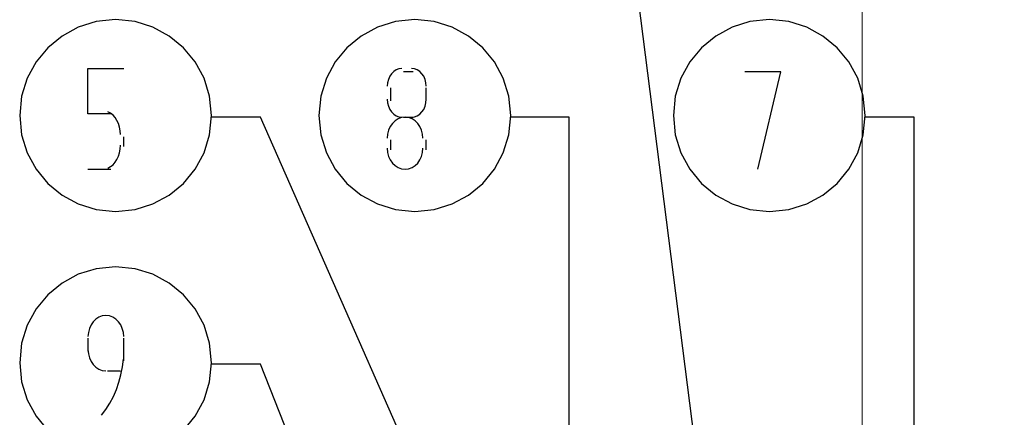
# Model space of a CAD drawing. Header units: millimetres. Extents: x 0 to 420, y 0 to 297.
# Tile 44 of 100: x 59.18 to 72, y 198.49 to 203.67. Entities that reach past the tile are written whole.
import ezdxf

# ---------------------------------------------------------------- set-up
doc = ezdxf.new("R2010")
doc.units = ezdxf.units.MM
doc.layers.add('LINE_000000', color=7, linetype='Continuous')

msp = doc.modelspace()

# ---------------------------------------------------------------- linework, layer by layer
at = {"layer": 'LINE_000000', "lineweight": 25}
for p, q in [((64.304, 202.988), (64.177, 202.988)), ((64.008, 202.777), (64.008, 202.607)), ((64.474, 202.607), (64.474, 202.777)), ((64.177, 202.396), (64.304, 202.396)), ((60.537, 202.015), (60.537, 202.142)), ((64.008, 202.099), (64.008, 201.972)), ((64.474, 201.972), (64.474, 202.099)), ((60.071, 201.718), (60.367, 201.718)), ((60.071, 199.517), (60.071, 199.348)), ((60.537, 199.221), (60.537, 199.517)), ((60.325, 199.094), (60.494, 199.094))]:
    msp.add_line(p, q, dxfattribs=at)
at = {"layer": 'LINE_000000', "lineweight": 13}
msp.add_lwpolyline([(70.146, 193.76), (70.146, 209.846), (74.253, 209.846), (72.94, 210.566), (72.94, 209.508)], dxfattribs=at)
at = {"layer": 'LINE_000000', "lineweight": 25}
for points in [[(68.241, 196.046), (67.056, 205.359), (66.294, 205.359)], [(60.367, 202.438), (60.071, 202.438), (60.071, 203.031), (60.537, 203.031)], [(64.156, 203.031), (64.118, 203.026), (64.082, 203.012), (64.05, 202.991), (64.021, 202.962), (63.998, 202.928), (63.981, 202.888), (63.97, 202.845), (63.966, 202.798)], [(64.474, 202.798), (64.47, 202.845), (64.459, 202.888), (64.441, 202.928), (64.418, 202.962), (64.39, 202.991), (64.357, 203.012), (64.322, 203.026), (64.283, 203.031)], [(68.792, 201.718), (69.088, 202.988), (68.622, 202.988)], [(63.966, 202.629), (63.97, 202.582), (63.981, 202.538), (63.998, 202.498), (64.021, 202.464), (64.05, 202.435), (64.082, 202.414), (64.118, 202.4), (64.156, 202.396)], [(64.283, 202.396), (64.322, 202.4), (64.357, 202.414), (64.39, 202.435), (64.418, 202.464), (64.441, 202.498), (64.459, 202.538), (64.47, 202.582), (64.474, 202.629)], [(60.494, 202.169), (60.491, 202.219), (60.481, 202.267), (60.467, 202.312), (60.448, 202.353), (60.424, 202.39), (60.397, 202.421), (60.365, 202.447), (60.331, 202.466)], [(65.151, 195.961), (62.315, 202.396), (61.68, 202.396)], [(64.431, 202.121), (64.427, 202.176), (64.413, 202.228), (64.392, 202.274), (64.363, 202.315), (64.329, 202.349), (64.289, 202.374), (64.245, 202.39), (64.199, 202.396), (64.152, 202.39), (64.108, 202.374), (64.068, 202.349), (64.034, 202.315), (64.005, 202.274), (63.984, 202.228), (63.97, 202.176), (63.966, 202.121)], [(66.336, 194.86), (66.336, 202.396), (65.574, 202.396)], [(70.824, 195.284), (70.824, 202.396), (70.189, 202.396)], [(60.331, 201.733), (60.365, 201.752), (60.397, 201.777), (60.424, 201.809), (60.448, 201.845), (60.467, 201.887), (60.481, 201.931), (60.491, 201.979), (60.494, 202.03)], [(63.966, 201.994), (63.97, 201.938), (63.984, 201.886), (64.005, 201.84), (64.034, 201.799), (64.068, 201.765), (64.108, 201.74), (64.152, 201.724), (64.199, 201.718), (64.245, 201.724), (64.289, 201.74), (64.329, 201.765), (64.363, 201.799), (64.392, 201.84), (64.413, 201.886), (64.427, 201.938), (64.431, 201.994)], [(61.314, 198.316), (61.466, 198.501), (61.582, 198.713), (61.654, 198.948), (61.68, 199.199), (61.68, 199.199), (61.654, 199.451), (61.582, 199.686), (61.466, 199.898), (61.314, 200.083), (61.129, 200.235), (60.917, 200.35), (60.683, 200.423), (60.431, 200.448), (60.179, 200.423), (59.945, 200.35), (59.733, 200.235), (59.548, 200.083), (59.395, 199.898), (59.28, 199.686), (59.207, 199.451), (59.182, 199.199), (59.207, 198.948), (59.28, 198.713), (59.395, 198.501), (59.548, 198.316)], [(60.537, 199.538), (60.532, 199.594), (60.518, 199.645), (60.497, 199.692), (60.468, 199.733), (60.434, 199.766), (60.394, 199.792), (60.351, 199.808), (60.304, 199.813), (60.257, 199.808), (60.213, 199.792), (60.174, 199.766), (60.139, 199.733), (60.111, 199.692), (60.089, 199.645), (60.076, 199.594), (60.071, 199.538)], [(60.071, 199.369), (60.076, 199.313), (60.089, 199.262), (60.111, 199.215), (60.139, 199.174), (60.174, 199.141), (60.213, 199.115), (60.257, 199.099), (60.304, 199.094)], [(60.246, 198.516), (60.304, 198.591), (60.355, 198.672), (60.401, 198.758), (60.441, 198.848), (60.474, 198.943), (60.5, 199.041), (60.519, 199.143), (60.532, 199.246)], [(64.05, 194.776), (62.315, 199.178), (61.68, 199.178)]]:
    msp.add_lwpolyline(points, dxfattribs=at)
for points in [[(61.68, 202.417), (61.654, 202.669), (61.582, 202.903), (61.466, 203.115), (61.314, 203.3), (61.129, 203.452), (60.917, 203.568), (60.683, 203.64), (60.431, 203.666), (60.179, 203.64), (59.945, 203.568), (59.733, 203.452), (59.548, 203.3), (59.395, 203.115), (59.28, 202.903), (59.207, 202.669), (59.182, 202.417), (59.207, 202.165), (59.28, 201.931), (59.395, 201.719), (59.548, 201.534), (59.733, 201.381), (59.945, 201.266), (60.179, 201.193), (60.431, 201.168), (60.683, 201.193), (60.917, 201.266), (61.129, 201.381), (61.314, 201.534), (61.466, 201.719), (61.582, 201.931), (61.654, 202.165), (61.68, 202.417)], [(65.574, 202.417), (65.549, 202.669), (65.476, 202.903), (65.361, 203.115), (65.209, 203.3), (65.024, 203.452), (64.812, 203.568), (64.577, 203.64), (64.326, 203.666), (64.074, 203.64), (63.839, 203.568), (63.627, 203.452), (63.442, 203.3), (63.29, 203.115), (63.175, 202.903), (63.102, 202.669), (63.077, 202.417), (63.102, 202.165), (63.175, 201.931), (63.29, 201.719), (63.442, 201.534), (63.627, 201.381), (63.839, 201.266), (64.074, 201.193), (64.326, 201.168), (64.577, 201.193), (64.812, 201.266), (65.024, 201.381), (65.209, 201.534), (65.361, 201.719), (65.476, 201.931), (65.549, 202.165), (65.574, 202.417)], [(70.189, 202.417), (70.163, 202.669), (70.091, 202.903), (69.975, 203.115), (69.823, 203.3), (69.638, 203.452), (69.426, 203.568), (69.192, 203.64), (68.94, 203.666), (68.688, 203.64), (68.454, 203.568), (68.242, 203.452), (68.057, 203.3), (67.904, 203.115), (67.789, 202.903), (67.716, 202.669), (67.691, 202.417), (67.716, 202.165), (67.789, 201.931), (67.904, 201.719), (68.057, 201.534), (68.242, 201.381), (68.454, 201.266), (68.688, 201.193), (68.94, 201.168), (69.192, 201.193), (69.426, 201.266), (69.638, 201.381), (69.823, 201.534), (69.975, 201.719), (70.091, 201.931), (70.163, 202.165), (70.189, 202.417)]]:
    msp.add_lwpolyline(points, close=True, dxfattribs=at)

doc.saveas('drawing.dxf')
